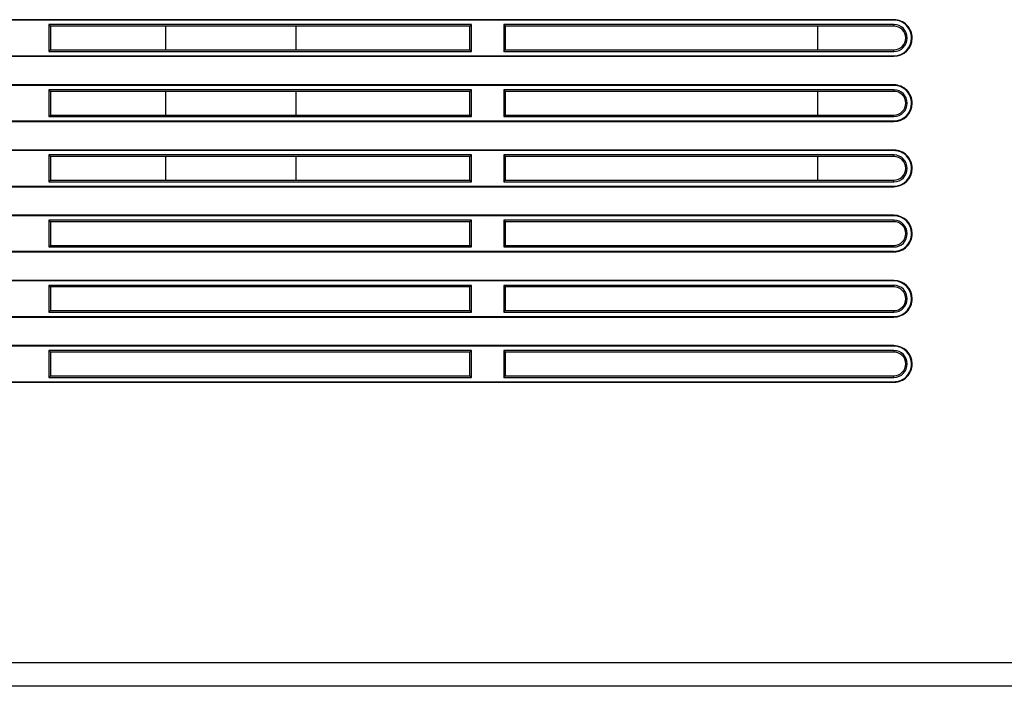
# Model space of a CAD drawing. Extents: x 0 to 1189, y 0 to 841.
# Tile 15 of 96: x 755 to 838, y 338 to 394. Entities that reach past the tile are written whole.
import ezdxf

# ---------------------------------------------------------------- set-up
doc = ezdxf.new("R2010")
doc.units = 0
doc.header["$LTSCALE"] = 65.395
doc.layers.add('7_ALL_FEATURES', color=7, linetype='CONTINUOUS')

msp = doc.modelspace()

# ---------------------------------------------------------------- linework, layer by layer
at = {"layer": '7_ALL_FEATURES', "color": 7, "linetype": 'Continuous'}
for p, q in [((828.451, 394.3), (721.451, 394.3)), ((828.451, 394.257), (721.451, 394.257)), ((757.12, 393.888), (757.12, 391.625)), ((757.12, 393.888), (757.251, 393.756)), ((792.783, 393.888), (757.12, 393.888)), ((757.251, 393.756), (757.251, 391.756)), ((792.651, 393.756), (757.251, 393.756)), ((766.988, 391.756), (766.988, 393.756)), ((777.968, 393.756), (777.968, 391.756)), ((792.783, 393.888), (792.651, 393.756)), ((792.651, 391.756), (792.651, 393.756)), ((792.783, 391.625), (792.783, 393.888)), ((828.451, 393.888), (795.52, 393.888)), ((795.52, 393.888), (795.52, 391.625)), ((795.52, 393.888), (795.651, 393.756)), ((828.451, 393.756), (795.651, 393.756)), ((795.651, 393.756), (795.651, 391.756)), ((822.008, 393.756), (822.008, 391.756)), ((828.451, 393.888), (828.451, 393.756)), ((829.583, 392.756), (829.452, 392.756)), ((829.995, 392.757), (829.951, 392.757)), ((757.12, 391.625), (757.251, 391.756)), ((757.12, 391.625), (792.783, 391.625)), ((757.251, 391.756), (792.651, 391.756)), ((792.783, 391.625), (792.651, 391.756)), ((795.52, 391.625), (795.651, 391.756)), ((795.52, 391.625), (828.451, 391.625)), ((795.651, 391.756), (828.451, 391.756)), ((828.451, 391.625), (828.451, 391.756)), ((721.451, 391.257), (828.451, 391.257)), ((721.451, 391.213), (828.451, 391.213)), ((828.451, 391.213), (828.451, 391.257)), ((828.451, 388.8), (721.451, 388.8)), ((828.451, 388.756), (721.451, 388.756)), ((757.12, 388.387), (757.12, 386.124)), ((757.12, 388.387), (757.251, 388.256)), ((792.783, 388.387), (757.12, 388.387)), ((757.251, 388.256), (757.251, 386.256)), ((792.651, 388.256), (757.251, 388.256)), ((766.988, 386.256), (766.988, 388.256)), ((777.968, 388.256), (777.968, 386.256)), ((792.783, 388.387), (792.651, 388.256)), ((792.651, 386.256), (792.651, 388.256)), ((792.783, 386.124), (792.783, 388.387)), ((828.451, 388.387), (795.52, 388.387)), ((795.52, 388.387), (795.651, 388.256)), ((795.52, 388.387), (795.52, 386.124)), ((828.451, 388.256), (795.651, 388.256)), ((795.651, 388.256), (795.651, 386.256)), ((822.008, 388.256), (822.008, 386.256)), ((828.451, 388.387), (828.451, 388.256)), ((829.583, 387.255), (829.452, 387.255)), ((829.995, 387.256), (829.951, 387.256)), ((721.451, 385.756), (828.451, 385.756)), ((721.451, 385.712), (828.451, 385.712)), ((757.12, 386.124), (757.251, 386.256)), ((757.12, 386.124), (792.783, 386.124)), ((757.251, 386.256), (792.651, 386.256)), ((792.783, 386.124), (792.651, 386.256)), ((795.52, 386.124), (795.651, 386.256)), ((795.52, 386.124), (828.451, 386.124)), ((795.651, 386.256), (828.451, 386.256)), ((828.451, 386.124), (828.451, 386.256)), ((828.451, 385.712), (828.451, 385.756)), ((828.451, 383.299), (721.451, 383.299)), ((828.451, 383.256), (721.451, 383.256)), ((757.12, 382.887), (757.12, 380.624)), ((757.12, 382.887), (757.251, 382.756)), ((792.783, 382.887), (757.12, 382.887)), ((757.251, 382.756), (757.251, 380.755)), ((792.651, 382.756), (757.251, 382.756)), ((766.988, 380.755), (766.988, 382.756)), ((777.968, 382.756), (777.968, 380.755)), ((792.783, 382.887), (792.651, 382.756)), ((792.651, 380.755), (792.651, 382.756)), ((792.783, 380.624), (792.783, 382.887)), ((828.451, 382.887), (795.52, 382.887)), ((795.52, 382.887), (795.651, 382.756)), ((795.52, 382.887), (795.52, 380.624)), ((828.451, 382.756), (795.651, 382.756)), ((795.651, 382.756), (795.651, 380.755)), ((822.008, 382.756), (822.008, 380.755)), ((828.451, 382.887), (828.451, 382.756)), ((829.583, 381.756), (829.452, 381.756)), ((829.995, 381.756), (829.951, 381.756)), ((757.12, 380.624), (757.251, 380.755)), ((757.251, 380.755), (792.651, 380.755)), ((792.783, 380.624), (792.651, 380.755)), ((795.52, 380.624), (795.651, 380.755)), ((795.651, 380.755), (828.451, 380.755)), ((828.451, 380.624), (828.451, 380.755)), ((721.451, 380.256), (828.451, 380.256)), ((721.451, 380.212), (828.451, 380.212)), ((757.12, 380.624), (792.783, 380.624)), ((795.52, 380.624), (828.451, 380.624)), ((828.451, 380.212), (828.451, 380.256)), ((828.451, 377.799), (721.451, 377.799)), ((828.451, 377.756), (721.451, 377.756)), ((757.12, 377.386), (757.12, 375.124)), ((792.783, 377.386), (757.12, 377.386)), ((757.12, 377.386), (757.251, 377.255)), ((792.783, 377.386), (792.651, 377.255)), ((792.783, 375.124), (792.783, 377.386)), ((828.451, 377.386), (795.52, 377.386)), ((795.52, 377.386), (795.651, 377.255)), ((795.52, 377.386), (795.52, 375.124)), ((828.451, 377.386), (828.451, 377.255)), ((757.251, 377.255), (757.251, 375.255)), ((792.651, 377.255), (757.251, 377.255)), ((792.651, 375.255), (792.651, 377.255)), ((828.451, 377.255), (795.651, 377.255)), ((795.651, 377.255), (795.651, 375.255)), ((829.583, 376.255), (829.452, 376.255)), ((829.995, 376.256), (829.951, 376.256)), ((757.12, 375.124), (757.251, 375.255)), ((757.12, 375.124), (792.783, 375.124)), ((757.251, 375.255), (792.651, 375.255)), ((792.783, 375.124), (792.651, 375.255)), ((795.52, 375.124), (795.651, 375.255)), ((795.52, 375.124), (828.451, 375.124)), ((795.651, 375.255), (828.451, 375.255)), ((828.451, 375.124), (828.451, 375.255)), ((721.451, 374.756), (828.451, 374.756)), ((721.451, 374.712), (828.451, 374.712)), ((828.451, 374.712), (828.451, 374.756)), ((828.451, 372.299), (721.451, 372.299)), ((828.451, 372.255), (721.451, 372.255)), ((757.12, 371.886), (757.251, 371.755)), ((757.12, 371.886), (757.12, 369.624)), ((792.783, 371.886), (757.12, 371.886)), ((757.251, 371.755), (757.251, 369.755)), ((792.651, 371.755), (757.251, 371.755)), ((792.783, 371.886), (792.651, 371.755)), ((792.651, 369.755), (792.651, 371.755)), ((792.783, 369.624), (792.783, 371.886)), ((828.451, 371.886), (795.52, 371.886)), ((795.52, 371.886), (795.651, 371.755)), ((795.52, 371.886), (795.52, 369.624)), ((828.451, 371.755), (795.651, 371.755)), ((795.651, 371.755), (795.651, 369.755)), ((828.451, 371.886), (828.451, 371.755)), ((829.583, 370.755), (829.452, 370.755)), ((829.995, 370.755), (829.951, 370.755)), ((721.451, 369.255), (828.451, 369.255)), ((721.451, 369.211), (828.451, 369.211)), ((757.12, 369.624), (757.251, 369.755)), ((757.12, 369.624), (792.783, 369.624)), ((757.251, 369.755), (792.651, 369.755)), ((792.783, 369.624), (792.651, 369.755)), ((795.52, 369.624), (795.651, 369.755)), ((795.52, 369.624), (828.451, 369.624)), ((795.651, 369.755), (828.451, 369.755)), ((828.451, 369.624), (828.451, 369.755)), ((828.451, 369.211), (828.451, 369.255)), ((828.451, 366.799), (721.451, 366.799)), ((828.451, 366.755), (721.451, 366.755)), ((757.12, 366.386), (757.251, 366.255)), ((757.12, 366.386), (757.12, 364.123)), ((792.783, 366.386), (757.12, 366.386)), ((757.251, 366.255), (757.251, 364.254)), ((792.651, 366.255), (757.251, 366.255)), ((792.783, 366.386), (792.651, 366.255)), ((792.651, 364.254), (792.651, 366.255)), ((792.783, 364.123), (792.783, 366.386)), ((828.451, 366.386), (795.52, 366.386)), ((795.52, 366.386), (795.651, 366.255)), ((795.52, 366.386), (795.52, 364.123)), ((828.451, 366.255), (795.651, 366.255)), ((795.651, 366.255), (795.651, 364.254)), ((828.451, 366.386), (828.451, 366.255)), ((829.583, 365.254), (829.452, 365.254)), ((829.995, 365.255), (829.951, 365.255)), ((757.12, 364.123), (757.251, 364.254)), ((757.12, 364.123), (792.783, 364.123)), ((757.251, 364.254), (792.651, 364.254)), ((792.783, 364.123), (792.651, 364.254)), ((795.52, 364.123), (795.651, 364.254)), ((795.52, 364.123), (828.451, 364.123)), ((795.651, 364.254), (828.451, 364.254)), ((828.451, 364.123), (828.451, 364.254)), ((721.451, 363.755), (828.451, 363.755)), ((721.451, 363.711), (828.451, 363.711)), ((828.451, 363.711), (828.451, 363.755)), ((708.408, 340.053), (939.436, 340.053)), ((936.437, 338.054), (710.407, 338.054))]:
    msp.add_line(p, q, dxfattribs=at)
for centre, radius, start, end in [((828.452, 392.757), 1.543, 359.98605, 90.01395), ((828.452, 392.757), 1.5, 359.98564, 90.01436), ((828.451, 392.756), 1.132, 359.99259, 89.98996), ((828.451, 392.756), 1, 359.99162, 89.98865), ((828.451, 392.757), 1.544, 270.00242, 359.99758), ((828.451, 392.757), 1.5, 270.00249, 359.99751), ((828.451, 392.756), 1.131, 270.00259, 359.97996), ((828.451, 392.756), 1, 270.00293, 359.97733), ((828.452, 387.256), 1.543, 359.98605, 90.01395), ((828.452, 387.256), 1.5, 359.98564, 90.01436), ((828.451, 387.256), 1.132, 359.99259, 89.98996), ((828.451, 387.256), 1, 359.99162, 89.98865), ((828.451, 387.256), 1.544, 270.00242, 359.99758), ((828.451, 387.256), 1.5, 270.00249, 359.99751), ((828.451, 387.256), 1.131, 270.00259, 359.97996), ((828.451, 387.256), 1, 270.00293, 359.97733), ((828.452, 381.756), 1.543, 359.98605, 90.01395), ((828.452, 381.756), 1.5, 359.98564, 90.01436), ((828.451, 381.755), 1.131, 0.02004, 89.99741), ((828.451, 381.755), 1, 0.02267, 89.99707), ((828.451, 381.756), 1.544, 270.00242, 359.99758), ((828.451, 381.756), 1.5, 270.00249, 359.99751), ((828.451, 381.756), 1.132, 270.01004, 0.00741), ((828.451, 381.756), 1, 270.01135, 0.00838), ((828.451, 376.256), 1.544, 0.00242, 89.99758), ((828.451, 376.256), 1.5, 0.00249, 89.99751), ((828.451, 376.255), 1.131, 0.02004, 89.99741), ((828.451, 376.255), 1, 0.02267, 89.99707), ((828.452, 376.255), 1.543, 269.98605, 0.01395), ((828.452, 376.255), 1.5, 269.98564, 0.01436), ((828.451, 376.255), 1.132, 270.01004, 0.00741), ((828.451, 376.255), 1, 270.01135, 0.00838), ((828.451, 370.755), 1.544, 0.00242, 89.99758), ((828.451, 370.755), 1.5, 0.00249, 89.99751), ((828.451, 370.755), 1.132, 359.99259, 89.98996), ((828.451, 370.755), 1, 359.99162, 89.98865), ((828.452, 370.755), 1.543, 269.98605, 0.01395), ((828.452, 370.755), 1.5, 269.98564, 0.01436), ((828.451, 370.755), 1.131, 270.00259, 359.97996), ((828.451, 370.755), 1, 270.00293, 359.97733), ((828.451, 365.255), 1.544, 0.00242, 89.99758), ((828.451, 365.255), 1.5, 0.00249, 89.99751), ((828.451, 365.254), 1.132, 359.99259, 89.98996), ((828.451, 365.254), 1, 359.99162, 89.98865), ((828.452, 365.254), 1.543, 269.98605, 0.01395), ((828.452, 365.254), 1.5, 269.98564, 0.01436), ((828.451, 365.254), 1.131, 270.00259, 359.97996), ((828.451, 365.254), 1, 270.00293, 359.97733)]:
    msp.add_arc(centre, radius, start, end, dxfattribs=at)

doc.saveas('drawing.dxf')
